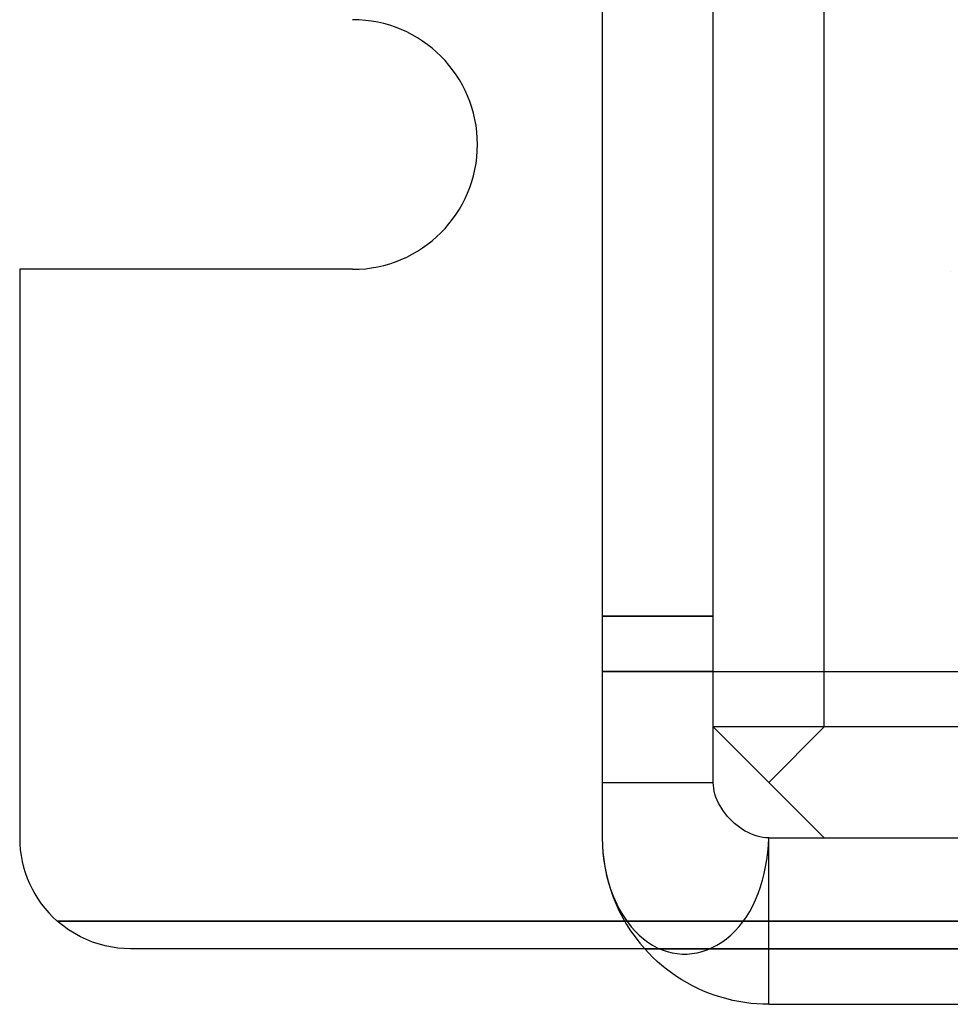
# Model space of a CAD drawing. Header units: millimetres. Extents: x -76 to 76, y -16 to 42.
# Tile 1 of 41: x -76 to -59, y -16 to 2. Entities that reach past the tile are written whole.
import ezdxf

# ---------------------------------------------------------------- set-up
doc = ezdxf.new("R2010")
doc.units = ezdxf.units.MM
doc.layers.add('MAIN-1', color=7, linetype='Continuous')
doc.layers.add('MAIN-2', color=7, linetype='Continuous')

msp = doc.modelspace()

# ---------------------------------------------------------------- linework, layer by layer
at = {"layer": 'MAIN-1'}
for p, q in [((-69.5, -2.75), (-75.5, -2.75)), ((-75.5, -2.75), (-75.5, -13)), ((-74.823, -14.5), (74.823, -14.5)), ((-74.621, -14.657), (-74.823, -14.5)), ((-74.406, -14.783), (-74.621, -14.657)), ((-74.185, -14.879), (-74.406, -14.783)), ((-73.959, -14.947), (-74.185, -14.879)), ((-73.73, -14.987), (-73.959, -14.947)), ((-73.5, -15), (-73.73, -14.987)), ((73.5, -15), (-73.5, -15)), ((-64.163, -15.078), (-64.236, -15)), ((-64.236, -15), (64.236, -15)), ((-64.087, -15.155), (-64.163, -15.078)), ((-64.008, -15.229), (-64.087, -15.155)), ((-63.926, -15.3), (-64.008, -15.229)), ((-63.841, -15.369), (-63.926, -15.3)), ((-63.753, -15.435), (-63.841, -15.369)), ((-63.662, -15.498), (-63.753, -15.435)), ((-63.569, -15.557), (-63.662, -15.498)), ((-63.473, -15.613), (-63.569, -15.557)), ((-63.375, -15.666), (-63.473, -15.613)), ((-63.275, -15.715), (-63.375, -15.666)), ((-63.174, -15.761), (-63.275, -15.715)), ((-63.07, -15.803), (-63.174, -15.761)), ((-62.966, -15.84), (-63.07, -15.803)), ((-62.86, -15.874), (-62.966, -15.84)), ((-62.754, -15.904), (-62.86, -15.874)), ((-62.646, -15.93), (-62.754, -15.904)), ((-62.538, -15.951), (-62.646, -15.93)), ((-62.43, -15.969), (-62.538, -15.951)), ((-62.322, -15.983), (-62.43, -15.969)), ((-62.214, -15.992), (-62.322, -15.983)), ((-62.107, -15.998), (-62.214, -15.992)), ((-62, -16), (-62.107, -15.998)), ((-62, -16), (62, -16))]:
    msp.add_line(p, q, dxfattribs=at)
for centre, radius, start, end in [((-69.5, -0.5), 2.25, 0, 90), ((-69.5, -0.5), 2.25, 270, 0), ((-73.5, -13), 2, 180, 228.5904)]:
    msp.add_arc(centre, radius, start, end, dxfattribs=at)
at = {"layer": 'MAIN-2'}
for p, q in [((-65, 15), (-65, -13)), ((-63, -11), (-63, 15)), ((-63, -12), (-63, 15)), ((-61, -11), (-61, 8.3)), ((-75.5, -2.75), (-75.5, -2.75)), ((-69.5, -2.75), (-69.5, -2.75)), ((-58.728, -2.796), (-58.728, -2.796)), ((-63, -9), (-65, -9)), ((-65, -9), (-63, -9)), ((-65, -9), (-63, -9)), ((-63, -9), (-65, -9)), ((-63, -9), (-65, -9)), ((-65, -9), (-63, -9)), ((-65, -9), (-63, -9)), ((-63, -9), (-65, -9)), ((-65, -9), (-63, -9)), ((-63, -9), (-65, -9)), ((-65, -9), (-63, -9)), ((-63, -9), (-65, -9)), ((-63, -9), (-65, -9)), ((-65, -9), (-63, -9)), ((-65, -9), (-63, -9)), ((-63, -9), (-65, -9)), ((-63, -9), (-65, -9)), ((-65, -9), (-63, -9)), ((-65, -9), (-63, -9)), ((-63, -9), (-65, -9)), ((-63, -9), (-65, -9)), ((-65, -9), (-63, -9)), ((-65, -9), (-63, -9)), ((-63, -9), (-65, -9)), ((-63, -9), (-65, -9)), ((-63, -9), (-65, -9)), ((-65, -10), (-63, -10)), ((-63, -10), (-65, -10)), ((-65, -10), (-63, -10)), ((-63, -10), (-65, -10)), ((-63, -10), (-65, -10)), ((-63, -10), (-65, -10)), ((-65, -10), (-63, -10)), ((-63, -10), (-65, -10)), ((-65, -10), (-63, -10)), ((-63, -10), (-65, -10)), ((-65, -10), (-63, -10)), ((-63, -10), (-65, -10)), ((-63, -10), (-65, -10)), ((-63, -10), (-63, -10)), ((-63, -10), (12.5, -10)), ((12.5, -11), (-63, -11)), ((-63, -11), (-63, -11)), ((-63, -11), (-63, -11)), ((-63, -11), (-63, -11)), ((-63, -11), (-61, -13)), ((-62, -12), (-61, -11)), ((12.5, -11), (-61, -11)), ((-65, -12), (-64.998, -12)), ((-64.998, -12), (-64.992, -12)), ((-64.992, -12), (-64.982, -12)), ((-64.982, -12), (-64.968, -12)), ((-64.968, -12), (-64.95, -12)), ((-64.95, -12), (-64.928, -12)), ((-64.928, -12), (-64.902, -12)), ((-64.902, -12), (-64.872, -12)), ((-64.872, -12), (-64.839, -12)), ((-64.839, -12), (-64.802, -12)), ((-64.802, -12), (-64.761, -12)), ((-64.761, -12), (-64.717, -12)), ((-64.717, -12), (-64.669, -12)), ((-64.669, -12), (-64.618, -12)), ((-64.618, -12), (-64.564, -12)), ((-64.564, -12), (-64.506, -12)), ((-64.506, -12), (-64.446, -12)), ((-64.446, -12), (-64.382, -12)), ((-64.382, -12), (-64.316, -12)), ((-64.316, -12), (-64.247, -12)), ((-64.247, -12), (-64.176, -12)), ((-64.176, -12), (-64.102, -12)), ((-64.102, -12), (-64.026, -12)), ((-64.026, -12), (-63.948, -12)), ((-63.948, -12), (-63.868, -12)), ((-63.868, -12), (-63.786, -12)), ((-63.786, -12), (-63.703, -12)), ((-63.703, -12), (-63.618, -12)), ((-63.618, -12), (-63.532, -12)), ((-63.532, -12), (-63.445, -12)), ((-63.445, -12), (-63.357, -12)), ((-63.357, -12), (-63.268, -12)), ((-63.268, -12), (-63.179, -12)), ((-63.179, -12), (-63.09, -12)), ((-63.09, -12), (-63, -12)), ((-62.998, -12.053), (-63, -12)), ((-62.992, -12.105), (-62.998, -12.053)), ((-62.983, -12.158), (-62.992, -12.105)), ((-62.969, -12.212), (-62.983, -12.158)), ((-62.951, -12.265), (-62.969, -12.212)), ((-62.93, -12.319), (-62.951, -12.265)), ((-62.905, -12.372), (-62.93, -12.319)), ((-62.877, -12.424), (-62.905, -12.372)), ((-62.848, -12.473), (-62.877, -12.424)), ((-62.815, -12.521), (-62.848, -12.473)), ((-62.78, -12.568), (-62.815, -12.521)), ((-62.742, -12.613), (-62.78, -12.568)), ((-62.702, -12.658), (-62.742, -12.613)), ((-62.659, -12.7), (-62.702, -12.658)), ((-62.614, -12.741), (-62.659, -12.7)), ((-62.568, -12.779), (-62.614, -12.741)), ((-62.52, -12.815), (-62.568, -12.779)), ((-62.472, -12.847), (-62.52, -12.815)), ((-62.423, -12.877), (-62.472, -12.847)), ((-62.372, -12.903), (-62.423, -12.877)), ((-62.32, -12.928), (-62.372, -12.903)), ((-62.265, -12.95), (-62.32, -12.928)), ((-62.211, -12.967), (-62.265, -12.95)), ((-75.5, -13), (-75.5, -13)), ((-65, -13), (-65, -13)), ((-65, -13), (-64.997, -13.133)), ((-64.997, -13.133), (-64.988, -13.263)), ((-62.158, -12.981), (-62.211, -12.967)), ((-62.105, -12.991), (-62.158, -12.981)), ((-62.052, -12.998), (-62.105, -12.991)), ((-62, -13), (-62.052, -12.998)), ((-62.019, -13.265), (-62.007, -13.134)), ((-62.007, -13.134), (-62, -13)), ((-62, -16), (-62, -13)), ((-62, -13), (62, -13)), ((-61, -13), (-61, -13)), ((-61, -13), (-61, -13)), ((-61, -13), (12.5, -13)), ((-64.988, -13.263), (-64.974, -13.39)), ((-62.035, -13.394), (-62.019, -13.265)), ((-64.974, -13.39), (-64.955, -13.514)), ((-62.057, -13.519), (-62.035, -13.394)), ((-64.955, -13.514), (-64.931, -13.634)), ((-64.931, -13.634), (-64.895, -13.779)), ((-62.113, -13.761), (-62.083, -13.642)), ((-62.083, -13.642), (-62.057, -13.519)), ((-64.895, -13.779), (-64.85, -13.923)), ((-62.15, -13.883), (-62.113, -13.761)), ((-64.85, -13.923), (-64.797, -14.063)), ((-62.238, -14.117), (-62.192, -14.003)), ((-62.192, -14.003), (-62.15, -13.883)), ((-64.797, -14.063), (-64.738, -14.196)), ((-64.738, -14.196), (-64.694, -14.282)), ((-62.289, -14.225), (-62.238, -14.117)), ((-64.694, -14.282), (-64.648, -14.363)), ((-64.648, -14.363), (-64.601, -14.438)), ((-62.402, -14.422), (-62.343, -14.327)), ((-62.343, -14.327), (-62.289, -14.225)), ((74.823, -14.5), (-74.823, -14.5)), ((-64.601, -14.438), (-64.548, -14.514)), ((-64.548, -14.514), (-64.481, -14.601)), ((-62.535, -14.6), (-62.466, -14.512)), ((-62.466, -14.512), (-62.402, -14.422)), ((-64.481, -14.601), (-64.41, -14.682)), ((-64.41, -14.682), (-64.336, -14.755)), ((-62.684, -14.753), (-62.608, -14.68)), ((-62.608, -14.68), (-62.535, -14.6)), ((-64.336, -14.755), (-64.259, -14.822)), ((-64.259, -14.822), (-64.179, -14.881)), ((-64.179, -14.881), (-64.097, -14.933)), ((-62.933, -14.932), (-62.847, -14.88)), ((-62.847, -14.88), (-62.764, -14.82)), ((-62.764, -14.82), (-62.684, -14.753)), ((-73.5, -15), (-73.5, -15)), ((-64.097, -14.933), (-64.008, -14.98)), ((-64.008, -14.98), (-63.919, -15.019)), ((-63.919, -15.019), (-63.829, -15.049)), ((-63.829, -15.049), (-63.74, -15.072)), ((-63.74, -15.072), (-63.651, -15.087)), ((-63.651, -15.087), (-63.563, -15.094)), ((-63.473, -15.094), (-63.383, -15.086)), ((-63.383, -15.086), (-63.292, -15.071)), ((-63.292, -15.071), (-63.202, -15.048)), ((-63.202, -15.048), (-63.112, -15.017)), ((-63.112, -15.017), (-63.022, -14.978)), ((-63.022, -14.978), (-62.933, -14.932)), ((-63.563, -15.094), (-63.473, -15.094)), ((-62, -16), (-62, -16))]:
    msp.add_line(p, q, dxfattribs=at)
msp.add_arc((-62, -13), 3, 180, 221.8103, dxfattribs=at)

doc.saveas('drawing.dxf')
